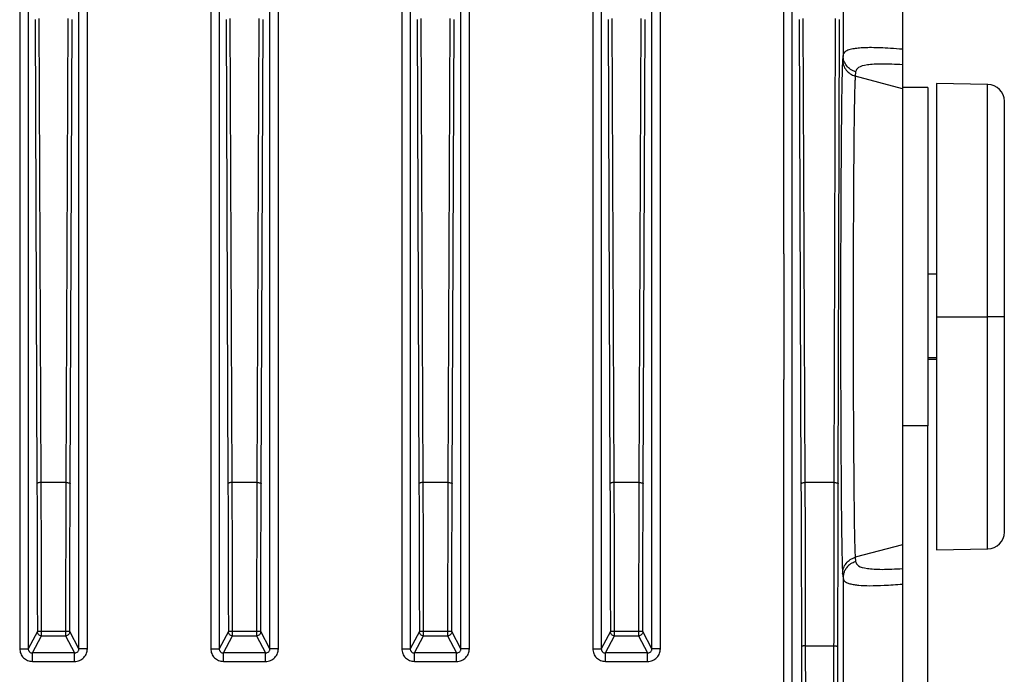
# Model space of a CAD drawing. Header units: millimetres. Extents: x -400 to 1650, y 544 to 1669.
# Tile 32 of 33: x 1534 to 1650, y 1047 to 1124. Entities that reach past the tile are written whole.
import ezdxf

# ---------------------------------------------------------------- set-up
doc = ezdxf.new("R2010")
doc.units = ezdxf.units.MM

# ---------------------------------------------------------------- blocks, each defined once
blk = doc.blocks.new('Drawing View13')
at = {"color": 7, "linetype": 'Continuous', "lineweight": 25}
for p, q in [((245.16, 194.94), (245.16, 58.85)), ((246.16, 194.9), (246.16, 58.85)), ((252.13, 58.85), (252.13, 194.9)), ((253.13, 58.85), (253.13, 194.94)), ((267.66, 194.94), (267.66, 58.85)), ((268.66, 194.9), (268.66, 58.85)), ((274.63, 58.85), (274.63, 194.9)), ((275.63, 58.85), (275.63, 194.94)), ((290.16, 194.94), (290.16, 58.85)), ((291.16, 194.9), (291.16, 58.85)), ((297.13, 58.85), (297.13, 194.9)), ((298.13, 58.85), (298.13, 194.94)), ((312.66, 194.94), (312.66, 58.85)), ((313.66, 194.9), (313.66, 58.85)), ((319.63, 58.85), (319.63, 194.9)), ((320.63, 58.85), (320.63, 194.94)), ((335.16, 105.39), (335.16, 194.55)), ((336.16, 105.39), (336.16, 193.99)), ((342.15, 191.2), (342.15, 128.81)), ((349.15, 176), (349.15, 129.52)), ((246.96, 133.02), (247.19, 78.3)), ((247.69, 78.44), (247.46, 133.16)), ((250.83, 133.16), (250.6, 78.44)), ((251.1, 78.3), (251.33, 133.02)), ((269.46, 133.02), (269.69, 78.3)), ((270.19, 78.44), (269.96, 133.16)), ((273.33, 133.16), (273.1, 78.44)), ((273.6, 78.3), (273.83, 133.02)), ((291.96, 133.02), (292.19, 78.3)), ((292.69, 78.44), (292.46, 133.16)), ((295.83, 133.16), (295.6, 78.44)), ((296.1, 78.3), (296.33, 133.02)), ((314.46, 133.02), (314.69, 78.3)), ((315.19, 78.44), (314.96, 133.16)), ((318.33, 133.16), (318.1, 78.44)), ((318.6, 78.3), (318.83, 133.02)), ((336.96, 133.02), (337.19, 78.3)), ((337.69, 78.44), (337.46, 133.16)), ((341.22, 133.16), (341.07, 78.44)), ((341.57, 78.3), (341.72, 133.02)), ((342.15, 128.81), (342.1, 128.29)), ((349.15, 127.7), (349.15, 124.88)), ((343.63, 126.88), (343.58, 126.37)), ((349.15, 124.88), (343.58, 126.37)), ((359.18, 125.39), (353.15, 125.5)), ((353.15, 125.5), (353.15, 98)), ((359.18, 98.12), (359.18, 125.39)), ((352.15, 125), (349.15, 125)), ((349.15, 124.88), (349.15, 120.34)), ((352.15, 125), (352.15, 85.13)), ((361.15, 98.11), (361.15, 123.39)), ((349.15, 120.34), (349.15, 98)), ((335.16, 105.39), (335.16, 90.61)), ((336.16, 90.61), (336.16, 105.39)), ((353.15, 103), (352.15, 103)), ((349.15, 98), (349.15, 85.13)), ((353.15, 98), (359.18, 98)), ((353.15, 98), (353.15, 70.5)), ((359.18, 98), (359.18, 98.12)), ((359.18, 70.61), (359.18, 98)), ((361.15, 98), (361.15, 98.11)), ((361.15, 72.61), (361.15, 98)), ((352.15, 93.18), (353.15, 93.18)), ((352.15, 93), (353.15, 93)), ((335.16, 1.45), (335.16, 90.61)), ((336.16, 2.01), (336.16, 90.61)), ((349.15, 85.13), (349.15, -1.5)), ((352.15, 85.13), (349.15, 85.13)), ((352.15, -1.5), (352.15, 85.13)), ((250.6, 78.44), (247.69, 78.44)), ((273.1, 78.44), (270.19, 78.44)), ((295.6, 78.44), (292.69, 78.44)), ((318.1, 78.44), (315.19, 78.44)), ((341.07, 78.44), (337.69, 78.44)), ((349.15, 71.12), (343.58, 69.63)), ((343.58, 69.63), (343.63, 69.12)), ((353.15, 70.5), (359.18, 70.61)), ((342.1, 67.71), (342.15, 67.19)), ((342.15, 67.19), (342.15, 4.8)), ((247.24, 60.88), (246.16, 58.85)), ((246.66, 58.35), (247.74, 60.38)), ((247.74, 60.93), (250.55, 60.93)), ((247.74, 60.38), (250.55, 60.38)), ((250.55, 60.38), (251.63, 58.35)), ((252.13, 58.85), (251.05, 60.88)), ((269.74, 60.88), (268.66, 58.85)), ((269.16, 58.35), (270.24, 60.38)), ((270.24, 60.93), (273.05, 60.93)), ((270.24, 60.38), (273.05, 60.38)), ((273.05, 60.38), (274.13, 58.35)), ((274.63, 58.85), (273.55, 60.88)), ((273.55, 60.88), (273.55, 60.83)), ((292.24, 60.88), (291.16, 58.85)), ((291.66, 58.35), (292.74, 60.38)), ((292.74, 60.93), (295.55, 60.93)), ((292.74, 60.38), (295.55, 60.38)), ((295.55, 60.38), (296.63, 58.35)), ((297.13, 58.85), (296.05, 60.88)), ((314.74, 60.88), (313.66, 58.85)), ((314.16, 58.35), (315.24, 60.38)), ((315.24, 60.93), (318.05, 60.93)), ((315.24, 60.38), (318.05, 60.38)), ((318.05, 60.38), (319.13, 58.35)), ((319.63, 58.85), (318.55, 60.88)), ((337.8, 16.44), (337.74, 59.18)), ((337.74, 59.18), (341.04, 59.18)), ((341.04, 59.18), (341.01, 16.44)), ((251.63, 58.35), (246.66, 58.35)), ((274.13, 58.35), (269.16, 58.35)), ((296.63, 58.35), (291.66, 58.35)), ((319.13, 58.35), (314.16, 58.35)), ((337.24, 59.14), (337.3, 16.4)), ((341.51, 16.39), (341.54, 59.14)), ((246.66, 57.35), (251.63, 57.35)), ((269.16, 57.35), (274.13, 57.35)), ((291.66, 57.35), (296.63, 57.35)), ((314.16, 57.35), (319.13, 57.35))]:
    blk.add_line(p, q, dxfattribs=at)
at = {"color": 7, "linetype": 'Continuous', "lineweight": 25, "flags": 128}
blk.add_lwpolyline([(361.15, 98), (361.11, 98), (361, 98), (360.82, 98), (360.57, 98), (360.28, 98), (359.94, 98), (359.57, 98), (359.18, 98)], dxfattribs=at)
at = {"color": 7, "linetype": 'Continuous', "lineweight": 25}
for centre, start, end in [((359.15, 123.39), 360, 89), ((359.15, 72.61), 271, 0)]:
    blk.add_arc(centre, 2, start, end, dxfattribs=at)
for points, knots in [([(349.15, 129.52), (348.67, 129.56), (347.73, 129.64), (346.53, 129.7), (345.5, 129.72), (344.63, 129.71), (343.89, 129.65), (343.23, 129.56), (342.66, 129.41), (342.23, 129.17), (342.18, 128.93), (342.15, 128.81)], [0, 0, 0, 0, 0.107321, 0.210906, 0.310756, 0.406882, 0.499268, 0.599202, 0.715969, 0.849568, 1, 1, 1, 1]), ([(349.15, 129.52), (349.15, 129.41), (349.15, 129.2), (349.15, 128.9), (349.15, 128.61), (349.15, 128.24), (349.15, 127.87), (349.15, 127.76), (349.15, 127.7)], [0, 0, 0, 0, 0.076703, 0.158335, 0.254862, 0.365523, 0.640816, 1, 1, 1, 1]), ([(342.1, 128.29), (342.08, 128.02), (342.05, 127.48), (342.01, 125.62), (341.97, 123.43), (341.95, 121.59), (341.94, 120.26), (341.94, 119.82)], [0, 0, 0, 0, 0.27293, 0.545621, 0.727359, 0.909193, 1, 1, 1, 1]), ([(343.58, 126.37), (343.57, 126.27), (343.56, 126.09), (343.54, 125.57), (343.52, 124.95), (343.5, 124.27), (343.48, 123.38), (343.46, 122.22), (343.44, 120.69), (343.42, 119.02), (343.4, 116.96), (343.39, 114.43), (343.37, 111.36), (343.35, 107.6), (343.34, 103.13), (343.34, 98), (343.34, 92.87), (343.35, 88.98), (343.36, 86.29), (343.37, 84.69), (343.38, 83.13), (343.39, 81.61), (343.4, 80.16), (343.41, 78.53), (343.43, 76.72), (343.45, 74.8), (343.47, 73.16), (343.5, 71.83), (343.52, 70.81), (343.55, 70.02), (343.57, 69.76), (343.58, 69.63)], [0, 0, 0, 0, 0.029915, 0.057382, 0.082398, 0.104961, 0.12507, 0.158108, 0.189964, 0.220637, 0.250127, 0.293343, 0.335945, 0.377931, 0.439703, 0.500086, 0.560237, 0.621932, 0.642866, 0.663972, 0.685249, 0.706698, 0.728316, 0.750106, 0.782951, 0.819319, 0.859208, 0.891442, 0.925653, 0.96184, 1, 1, 1, 1]), ([(341.94, 119.82), (341.93, 119.4), (341.92, 117.7), (341.89, 114.13), (341.87, 109.1), (341.86, 103.66), (341.85, 98.04), (341.86, 92.42), (341.87, 86.98), (341.89, 81.96), (341.92, 78.32), (341.93, 76.65), (341.94, 76.22)], [0, 0, 0, 0, 0.0380035, 0.1530544, 0.2685832, 0.3840529, 0.4993302, 0.6144897, 0.7296559, 0.8449076, 0.959988, 1, 1, 1, 1]), ([(349.15, 98), (349.15, 96.34), (349.15, 93.02), (349.15, 88.69), (349.15, 86.24), (349.15, 85.26)], [0, 0, 0, 0, 0.374467, 0.748935, 1, 1, 1, 1]), ([(247.73, 65.52), (247.73, 67.7), (247.71, 72.06), (247.7, 76.31), (247.69, 78.44)], [0, 0, 0, 0, 0.5, 1, 1, 1, 1]), ([(250.6, 78.44), (250.59, 75.56), (250.57, 69.81), (250.56, 63.89), (250.55, 60.93)], [0, 0, 0, 0, 0.5, 1, 1, 1, 1]), ([(270.23, 65.52), (270.23, 67.7), (270.21, 72.06), (270.2, 76.31), (270.19, 78.44)], [0, 0, 0, 0, 0.5, 1, 1, 1, 1]), ([(273.1, 78.44), (273.09, 75.56), (273.07, 69.81), (273.06, 63.89), (273.05, 60.93)], [0, 0, 0, 0, 0.5, 1, 1, 1, 1]), ([(292.73, 65.52), (292.73, 67.7), (292.71, 72.06), (292.7, 76.31), (292.69, 78.44)], [0, 0, 0, 0, 0.5, 1, 1, 1, 1]), ([(295.6, 78.44), (295.59, 75.56), (295.57, 69.81), (295.56, 63.89), (295.55, 60.93)], [0, 0, 0, 0, 0.5, 1, 1, 1, 1]), ([(315.23, 65.53), (315.23, 67.7), (315.21, 72.06), (315.2, 76.31), (315.19, 78.44)], [0, 0, 0, 0, 0.5, 1, 1, 1, 1]), ([(318.1, 78.44), (318.09, 75.56), (318.07, 69.81), (318.06, 63.89), (318.05, 60.93)], [0, 0, 0, 0, 0.5, 1, 1, 1, 1]), ([(337.73, 65.06), (337.73, 67.32), (337.72, 71.83), (337.7, 76.24), (337.69, 78.44)], [0, 0, 0, 0, 0.5, 1, 1, 1, 1]), ([(341.07, 78.44), (341.07, 75.28), (341.05, 68.95), (341.05, 62.44), (341.04, 59.18)], [0, 0, 0, 0, 0.5, 1, 1, 1, 1]), ([(341.94, 76.22), (341.94, 75.37), (341.96, 73.2), (342, 70.65), (342.05, 68.52), (342.08, 67.98), (342.1, 67.71)], [0, 0, 0, 0, 0.1773777, 0.4516185, 0.7258574, 1, 1, 1, 1]), ([(343.63, 69.12), (343.42, 69.04), (343.01, 68.89), (342.58, 68.47), (342.33, 68.05), (342.18, 67.64), (342.16, 67.35), (342.15, 67.19)], [0, 0, 0, 0, 0.249663, 0.499313, 0.668577, 0.814097, 1, 1, 1, 1]), ([(342.15, 67.19), (342.17, 67.09), (342.21, 66.89), (342.5, 66.67), (342.92, 66.52), (343.42, 66.41), (344.15, 66.32), (345.27, 66.27), (346.96, 66.31), (348.41, 66.42), (349.15, 66.48)], [0, 0, 0, 0, 0.123086, 0.235589, 0.337509, 0.428846, 0.5117, 0.669649, 0.830712, 1, 1, 1, 1]), ([(247.74, 60.93), (247.74, 61.65), (247.74, 62.8), (247.74, 64.19), (247.73, 64.97), (247.73, 65.35), (247.73, 65.48), (247.73, 65.52)], [0, 0, 0, 0, 0.465616, 0.748835, 0.914687, 0.971235, 1, 1, 1, 1]), ([(270.24, 60.93), (270.24, 61.65), (270.24, 62.8), (270.24, 64.19), (270.23, 64.97), (270.23, 65.35), (270.23, 65.48), (270.23, 65.52)], [0, 0, 0, 0, 0.4656158, 0.7488348, 0.9146871, 0.9712347, 1, 1, 1, 1]), ([(292.74, 60.93), (292.74, 61.65), (292.74, 62.8), (292.74, 64.19), (292.73, 64.97), (292.73, 65.35), (292.73, 65.48), (292.73, 65.52)], [0, 0, 0, 0, 0.465616, 0.748835, 0.914687, 0.971235, 1, 1, 1, 1]), ([(315.24, 60.93), (315.24, 61.65), (315.24, 62.8), (315.24, 64.2), (315.23, 64.97), (315.23, 65.35), (315.23, 65.48), (315.23, 65.53)], [0, 0, 0, 0, 0.465616, 0.748835, 0.914687, 0.971235, 1, 1, 1, 1]), ([(337.74, 59.18), (337.74, 60.17), (337.74, 61.64), (337.74, 63.19), (337.74, 63.93), (337.73, 64.41), (337.73, 64.82), (337.73, 65.06)], [0, 0, 0, 0, 0.499992, 0.7499943, 0.7930581, 0.874997, 1, 1, 1, 1]), ([(247.74, 60.38), (247.74, 60.38), (247.74, 60.39), (247.74, 60.42), (247.74, 60.48), (247.74, 60.55), (247.74, 60.63), (247.74, 60.73), (247.74, 60.83), (247.74, 60.9), (247.74, 60.93)], [0, 0, 0, 0, 0.125, 0.25, 0.375, 0.5, 0.625, 0.75, 0.875, 1, 1, 1, 1]), ([(250.55, 60.93), (250.55, 60.9), (250.55, 60.83), (250.55, 60.73), (250.55, 60.63), (250.55, 60.55), (250.55, 60.48), (250.55, 60.42), (250.55, 60.39), (250.55, 60.38), (250.55, 60.38)], [0, 0, 0, 0, 0.125417, 0.250834, 0.376251, 0.501668, 0.627085, 0.752502, 0.877919, 1, 1, 1, 1]), ([(270.24, 60.38), (270.24, 60.38), (270.24, 60.39), (270.24, 60.42), (270.24, 60.48), (270.24, 60.55), (270.24, 60.63), (270.24, 60.73), (270.24, 60.83), (270.24, 60.9), (270.24, 60.93)], [0, 0, 0, 0, 0.125, 0.25, 0.375, 0.5, 0.625, 0.75, 0.875, 1, 1, 1, 1]), ([(292.74, 60.38), (292.74, 60.38), (292.74, 60.39), (292.74, 60.42), (292.74, 60.48), (292.74, 60.55), (292.74, 60.63), (292.74, 60.73), (292.74, 60.83), (292.74, 60.9), (292.74, 60.93)], [0, 0, 0, 0, 0.125, 0.25, 0.375, 0.5, 0.625, 0.75, 0.875, 1, 1, 1, 1]), ([(295.55, 60.93), (295.55, 60.9), (295.55, 60.83), (295.55, 60.73), (295.55, 60.63), (295.55, 60.55), (295.55, 60.48), (295.55, 60.42), (295.55, 60.39), (295.55, 60.38), (295.55, 60.38)], [0, 0, 0, 0, 0.125417, 0.250834, 0.376251, 0.501668, 0.627085, 0.752502, 0.877919, 1, 1, 1, 1]), ([(245.16, 58.85), (245.18, 58.66), (245.23, 58.26), (245.58, 57.77), (246.07, 57.42), (246.46, 57.37), (246.66, 57.35)], [0, 0, 0, 0, 0.250339, 0.50064, 0.750602, 1, 1, 1, 1]), ([(246.16, 58.85), (246.16, 58.82), (246.17, 58.75), (246.2, 58.65), (246.25, 58.56), (246.34, 58.46), (246.47, 58.37), (246.6, 58.36), (246.66, 58.35)], [0, 0, 0, 0, 0.134598, 0.266479, 0.395667, 0.522186, 0.76619, 1, 1, 1, 1]), ([(251.63, 58.35), (251.67, 58.35), (251.73, 58.36), (251.86, 58.4), (251.99, 58.49), (252.08, 58.62), (252.13, 58.74), (252.13, 58.81), (252.13, 58.85)], [0, 0, 0, 0, 0.128594, 0.255554, 0.503514, 0.725193, 0.85606, 1, 1, 1, 1]), ([(251.63, 57.35), (251.73, 57.36), (251.93, 57.37), (252.31, 57.49), (252.73, 57.78), (253.07, 58.28), (253.11, 58.67), (253.13, 58.85)], [0, 0, 0, 0, 0.125092, 0.248963, 0.511002, 0.76499, 1, 1, 1, 1]), ([(267.66, 58.85), (267.68, 58.66), (267.73, 58.26), (268.08, 57.77), (268.57, 57.42), (268.96, 57.37), (269.16, 57.35)], [0, 0, 0, 0, 0.250339, 0.50064, 0.750602, 1, 1, 1, 1]), ([(268.66, 58.85), (268.66, 58.82), (268.67, 58.75), (268.7, 58.65), (268.75, 58.56), (268.84, 58.46), (268.97, 58.37), (269.1, 58.36), (269.16, 58.35)], [0, 0, 0, 0, 0.134598, 0.266479, 0.395667, 0.522186, 0.766189, 1, 1, 1, 1]), ([(274.13, 58.35), (274.17, 58.35), (274.23, 58.36), (274.36, 58.4), (274.49, 58.49), (274.58, 58.62), (274.63, 58.74), (274.63, 58.81), (274.63, 58.85)], [0, 0, 0, 0, 0.128595, 0.255555, 0.503511, 0.725191, 0.856059, 1, 1, 1, 1]), ([(274.13, 57.35), (274.23, 57.36), (274.43, 57.37), (274.81, 57.49), (275.23, 57.78), (275.57, 58.28), (275.61, 58.67), (275.63, 58.85)], [0, 0, 0, 0, 0.125092, 0.248963, 0.511002, 0.76499, 1, 1, 1, 1]), ([(290.16, 58.85), (290.18, 58.66), (290.23, 58.26), (290.58, 57.77), (291.07, 57.42), (291.46, 57.37), (291.66, 57.35)], [0, 0, 0, 0, 0.250339, 0.50064, 0.750602, 1, 1, 1, 1]), ([(291.16, 58.85), (291.16, 58.82), (291.17, 58.75), (291.2, 58.65), (291.25, 58.56), (291.34, 58.46), (291.47, 58.37), (291.6, 58.36), (291.66, 58.35)], [0, 0, 0, 0, 0.1358572, 0.2686361, 0.3983601, 0.5250541, 0.7683338, 1, 1, 1, 1]), ([(296.63, 58.35), (296.67, 58.35), (296.73, 58.36), (296.86, 58.4), (296.99, 58.49), (297.08, 58.62), (297.13, 58.74), (297.13, 58.81), (297.13, 58.85)], [0, 0, 0, 0, 0.128594, 0.255554, 0.503515, 0.725199, 0.856064, 1, 1, 1, 1]), ([(296.63, 57.35), (296.73, 57.36), (296.93, 57.37), (297.31, 57.49), (297.73, 57.78), (298.07, 58.28), (298.11, 58.67), (298.13, 58.85)], [0, 0, 0, 0, 0.125092, 0.248963, 0.511002, 0.76499, 1, 1, 1, 1]), ([(312.66, 58.85), (312.68, 58.66), (312.73, 58.26), (313.08, 57.77), (313.57, 57.42), (313.96, 57.37), (314.16, 57.35)], [0, 0, 0, 0, 0.250339, 0.50064, 0.750602, 1, 1, 1, 1]), ([(313.66, 58.85), (313.66, 58.82), (313.67, 58.75), (313.7, 58.65), (313.75, 58.56), (313.84, 58.46), (313.97, 58.37), (314.1, 58.36), (314.16, 58.35)], [0, 0, 0, 0, 0.1345982, 0.2664795, 0.3956673, 0.5221867, 0.7661897, 1, 1, 1, 1]), ([(319.13, 58.35), (319.17, 58.35), (319.23, 58.36), (319.36, 58.4), (319.49, 58.49), (319.58, 58.62), (319.63, 58.74), (319.63, 58.81), (319.63, 58.85)], [0, 0, 0, 0, 0.128596, 0.255555, 0.503512, 0.725197, 0.856063, 1, 1, 1, 1]), ([(319.13, 57.35), (319.23, 57.36), (319.43, 57.37), (319.81, 57.49), (320.23, 57.78), (320.57, 58.28), (320.61, 58.67), (320.63, 58.85)], [0, 0, 0, 0, 0.125092, 0.248963, 0.511002, 0.76499, 1, 1, 1, 1])]:
    blk.add_open_spline(points, degree=3, knots=knots, dxfattribs=at)
for points in [[(343.63, 126.88), (343.42, 126.96), (343.01, 127.11), (342.54, 127.58), (342.21, 128.16), (342.17, 128.59), (342.15, 128.81)], [(342.1, 128.29), (342.12, 128.08), (342.16, 127.64), (342.49, 127.06), (342.96, 126.6), (343.37, 126.45), (343.58, 126.37)], [(349.15, 127.7), (348.3, 127.74), (346.61, 127.83), (344.92, 127.71), (343.83, 127.42), (343.69, 127.06), (343.63, 126.88)], [(349.15, 124.88), (349.15, 124.64), (349.15, 124.16), (349.15, 122.29), (349.15, 119.67), (349.15, 116.29), (349.15, 112.29), (349.15, 107.81), (349.15, 102.99), (349.15, 99.66), (349.15, 98)], [(247.69, 78.44), (247.62, 78.44), (247.49, 78.44), (247.33, 78.4), (247.21, 78.35), (247.2, 78.32), (247.19, 78.3)], [(247.19, 78.3), (247.2, 75.43), (247.22, 69.71), (247.23, 63.82), (247.24, 60.88)], [(250.6, 78.44), (250.67, 78.44), (250.8, 78.44), (250.96, 78.4), (251.08, 78.35), (251.1, 78.32), (251.1, 78.3)], [(251.05, 60.88), (251.06, 63.82), (251.07, 69.71), (251.09, 75.43), (251.1, 78.3)], [(270.19, 78.44), (270.12, 78.44), (269.99, 78.44), (269.83, 78.4), (269.71, 78.35), (269.7, 78.32), (269.69, 78.3)], [(269.69, 78.3), (269.7, 75.43), (269.72, 69.71), (269.73, 63.82), (269.74, 60.88)], [(273.1, 78.44), (273.17, 78.44), (273.3, 78.44), (273.46, 78.4), (273.58, 78.35), (273.6, 78.32), (273.6, 78.3)], [(273.55, 60.88), (273.56, 63.82), (273.57, 69.71), (273.59, 75.43), (273.6, 78.3)], [(292.69, 78.44), (292.62, 78.44), (292.49, 78.44), (292.33, 78.4), (292.21, 78.35), (292.2, 78.32), (292.19, 78.3)], [(292.19, 78.3), (292.2, 75.43), (292.22, 69.71), (292.23, 63.82), (292.24, 60.88)], [(295.6, 78.44), (295.67, 78.44), (295.8, 78.44), (295.96, 78.4), (296.08, 78.35), (296.1, 78.32), (296.1, 78.3)], [(296.05, 60.88), (296.06, 63.82), (296.07, 69.71), (296.09, 75.43), (296.1, 78.3)], [(315.19, 78.44), (315.12, 78.44), (314.99, 78.44), (314.83, 78.4), (314.71, 78.35), (314.7, 78.32), (314.69, 78.3)], [(314.69, 78.3), (314.7, 75.43), (314.72, 69.71), (314.73, 63.82), (314.74, 60.88)], [(318.1, 78.44), (318.17, 78.44), (318.3, 78.44), (318.46, 78.4), (318.58, 78.35), (318.6, 78.32), (318.6, 78.3)], [(318.55, 60.88), (318.56, 63.82), (318.57, 69.71), (318.59, 75.43), (318.6, 78.3)], [(337.19, 78.3), (337.2, 78.32), (337.21, 78.35), (337.33, 78.4), (337.49, 78.44), (337.62, 78.44), (337.69, 78.44)], [(337.19, 78.3), (337.2, 75.15), (337.23, 68.86), (337.24, 62.38), (337.24, 59.14)], [(341.07, 78.44), (341.14, 78.44), (341.27, 78.44), (341.43, 78.4), (341.55, 78.35), (341.57, 78.32), (341.57, 78.3)], [(341.54, 59.14), (341.55, 62.38), (341.55, 68.86), (341.57, 75.15), (341.57, 78.3)], [(342.1, 67.71), (342.12, 67.92), (342.16, 68.36), (342.49, 68.94), (342.96, 69.4), (343.37, 69.55), (343.58, 69.63)], [(343.63, 69.12), (343.69, 68.94), (343.83, 68.58), (344.92, 68.29), (346.61, 68.17), (348.3, 68.26), (349.15, 68.3)], [(247.24, 60.88), (247.25, 60.88), (247.26, 60.9), (247.38, 60.92), (247.54, 60.93), (247.67, 60.93), (247.74, 60.93)], [(247.74, 60.38), (247.67, 60.38), (247.54, 60.4), (247.38, 60.51), (247.26, 60.68), (247.25, 60.81), (247.24, 60.88)], [(250.55, 60.93), (250.62, 60.93), (250.75, 60.93), (250.91, 60.92), (251.03, 60.9), (251.05, 60.88), (251.05, 60.88)], [(251.05, 60.88), (251.05, 60.81), (251.03, 60.68), (250.92, 60.51), (250.75, 60.4), (250.62, 60.38), (250.55, 60.38)], [(269.74, 60.88), (269.75, 60.88), (269.76, 60.9), (269.88, 60.92), (270.04, 60.93), (270.17, 60.93), (270.24, 60.93)], [(270.24, 60.38), (270.17, 60.38), (270.04, 60.4), (269.88, 60.51), (269.76, 60.68), (269.75, 60.81), (269.74, 60.88)], [(273.05, 60.93), (273.12, 60.93), (273.25, 60.93), (273.41, 60.92), (273.53, 60.9), (273.55, 60.88), (273.55, 60.88)], [(273.05, 60.93), (273.05, 60.9), (273.05, 60.83), (273.05, 60.73), (273.05, 60.63), (273.05, 60.55), (273.05, 60.47), (273.05, 60.42), (273.05, 60.39), (273.05, 60.38), (273.05, 60.38)], [(273.55, 60.83), (273.54, 60.77), (273.52, 60.65), (273.4, 60.5), (273.24, 60.4), (273.12, 60.38), (273.05, 60.38)], [(292.24, 60.88), (292.25, 60.88), (292.26, 60.9), (292.38, 60.92), (292.54, 60.93), (292.67, 60.93), (292.74, 60.93)], [(292.74, 60.38), (292.67, 60.38), (292.54, 60.4), (292.38, 60.51), (292.26, 60.68), (292.25, 60.81), (292.24, 60.88)], [(295.55, 60.93), (295.62, 60.93), (295.75, 60.93), (295.91, 60.92), (296.03, 60.9), (296.05, 60.88), (296.05, 60.88)], [(296.05, 60.88), (296.05, 60.81), (296.03, 60.68), (295.92, 60.51), (295.75, 60.4), (295.62, 60.38), (295.55, 60.38)], [(314.74, 60.88), (314.75, 60.88), (314.76, 60.9), (314.88, 60.92), (315.04, 60.93), (315.17, 60.93), (315.24, 60.93)], [(315.24, 60.38), (315.17, 60.38), (315.04, 60.4), (314.88, 60.51), (314.76, 60.68), (314.75, 60.81), (314.74, 60.88)], [(315.24, 60.38), (315.24, 60.38), (315.24, 60.39), (315.24, 60.42), (315.24, 60.47), (315.24, 60.55), (315.24, 60.63), (315.24, 60.73), (315.24, 60.83), (315.24, 60.9), (315.24, 60.93)], [(318.05, 60.93), (318.12, 60.93), (318.25, 60.93), (318.41, 60.92), (318.53, 60.9), (318.55, 60.88), (318.55, 60.88)], [(318.05, 60.93), (318.05, 60.9), (318.05, 60.83), (318.05, 60.73), (318.05, 60.63), (318.05, 60.55), (318.05, 60.47), (318.05, 60.42), (318.05, 60.39), (318.05, 60.38), (318.05, 60.38)], [(318.55, 60.88), (318.55, 60.81), (318.53, 60.68), (318.42, 60.51), (318.25, 60.4), (318.12, 60.38), (318.05, 60.38)], [(337.74, 59.18), (337.68, 59.18), (337.55, 59.18), (337.38, 59.17), (337.27, 59.15), (337.25, 59.14), (337.24, 59.14)], [(341.04, 59.18), (341.11, 59.18), (341.24, 59.18), (341.4, 59.17), (341.52, 59.15), (341.53, 59.14), (341.54, 59.14)], [(245.16, 58.85), (245.29, 58.85), (245.55, 58.85), (245.88, 58.85), (246.11, 58.85), (246.14, 58.85), (246.16, 58.85)], [(246.66, 57.35), (246.66, 57.48), (246.66, 57.74), (246.66, 58.07), (246.66, 58.3), (246.66, 58.33), (246.66, 58.35)], [(251.63, 57.35), (251.63, 57.48), (251.63, 57.74), (251.63, 58.07), (251.63, 58.3), (251.63, 58.33), (251.63, 58.35)], [(253.13, 58.85), (253, 58.85), (252.74, 58.85), (252.41, 58.85), (252.18, 58.85), (252.15, 58.85), (252.13, 58.85)], [(267.66, 58.85), (267.79, 58.85), (268.05, 58.85), (268.38, 58.85), (268.61, 58.85), (268.64, 58.85), (268.66, 58.85)], [(269.16, 57.35), (269.16, 57.48), (269.16, 57.74), (269.16, 58.07), (269.16, 58.3), (269.16, 58.33), (269.16, 58.35)], [(274.13, 57.35), (274.13, 57.48), (274.13, 57.74), (274.13, 58.07), (274.13, 58.3), (274.13, 58.33), (274.13, 58.35)], [(275.63, 58.85), (275.5, 58.85), (275.24, 58.85), (274.91, 58.85), (274.68, 58.85), (274.65, 58.85), (274.63, 58.85)], [(290.16, 58.85), (290.29, 58.85), (290.55, 58.85), (290.88, 58.85), (291.11, 58.85), (291.14, 58.85), (291.16, 58.85)], [(291.66, 57.35), (291.66, 57.48), (291.66, 57.74), (291.66, 58.07), (291.66, 58.3), (291.66, 58.33), (291.66, 58.35)], [(296.63, 57.35), (296.63, 57.48), (296.63, 57.74), (296.63, 58.07), (296.63, 58.3), (296.63, 58.33), (296.63, 58.35)], [(298.13, 58.85), (298, 58.85), (297.74, 58.85), (297.41, 58.85), (297.18, 58.85), (297.15, 58.85), (297.13, 58.85)], [(312.66, 58.85), (312.79, 58.85), (313.05, 58.85), (313.38, 58.85), (313.61, 58.85), (313.64, 58.85), (313.66, 58.85)], [(314.16, 57.35), (314.16, 57.48), (314.16, 57.74), (314.16, 58.07), (314.16, 58.3), (314.16, 58.33), (314.16, 58.35)], [(319.13, 57.35), (319.13, 57.48), (319.13, 57.74), (319.13, 58.07), (319.13, 58.3), (319.13, 58.33), (319.13, 58.35)], [(320.63, 58.85), (320.5, 58.85), (320.24, 58.85), (319.91, 58.85), (319.68, 58.85), (319.65, 58.85), (319.63, 58.85)]]:
    blk.add_open_spline(points, degree=3, dxfattribs=at)

msp = doc.modelspace()

# ---------------------------------------------------------------- block references
at = {"color": 7, "linetype": 'Continuous', "lineweight": 25}
msp.add_blockref('Drawing View13', (1289.18, 990.96), dxfattribs=at)

doc.saveas('drawing.dxf')
